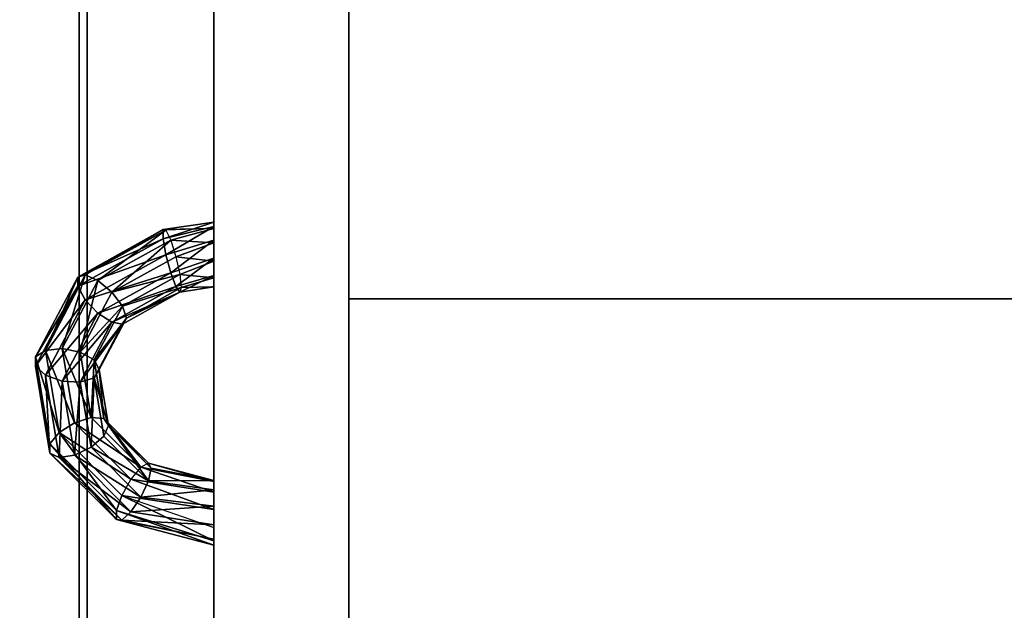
# Model space of a CAD drawing. Extents: x -6 to 47.5, y -5.4 to 31.
# Tile 6 of 38: x 0.3 to 3.9, y 6.3 to 8.5. Entities that reach past the tile are written whole.
import ezdxf

# ---------------------------------------------------------------- set-up
doc = ezdxf.new("R2010")
doc.units = 0

# ---------------------------------------------------------------- blocks, each defined once
blk = doc.blocks.new('004fafc1-b12c-433a-92be-102fac7b4e84')
at = {"color": 251, "true_color": 0x5b5b5b, "transparency": 33554687}
mesh = blk.add_polyface(dxfattribs=at)
corners = [(0, 0.5), (0.5, 0.5), (0.5, 31), (0, 31), (0, 0.5, 0.5), (0.5, 0.5, 0.5), (0.5, 31, 0.5), (0, 31, 0.5)]
mesh.append_faces([[corners[k] for k in face] for face in [(0, 1, 2, 3), (4, 5, 6, 7), (0, 1, 5, 4), (1, 2, 6, 5), (2, 3, 7, 6), (3, 0, 4, 7)]], dxfattribs={"color": 251})
mesh = blk.add_polyface(dxfattribs=at)
corners = [(0, 0.5, 67.5), (0.5, 0.5, 67.5), (0.5, 31, 67.5), (0, 31, 67.5), (0, 0.5, 68), (0.5, 0.5, 68), (0.5, 31, 68), (0, 31, 68)]
mesh.append_faces([[corners[k] for k in face] for face in [(0, 1, 2, 3), (4, 5, 6, 7), (0, 1, 5, 4), (1, 2, 6, 5), (2, 3, 7, 6), (3, 0, 4, 7)]], dxfattribs={"color": 251})
blk = doc.blocks.new('Box-8d0df31e-7998-4d05-b503-e99cf51dad9a')
at = {"color": 252, "true_color": 0x969696, "transparency": 33554687}
mesh = blk.add_polyface(dxfattribs=at)
corners = [(0, 0), (46.5, 0), (46.5, 9.3), (0, 9.3), (0, 0, 0.03), (46.5, 0, 0.03), (46.5, 9.3, 0.03), (0, 9.3, 0.03)]
mesh.append_faces([[corners[k] for k in face] for face in [(0, 1, 2, 3), (4, 5, 6, 7), (0, 1, 5, 4), (1, 2, 6, 5), (2, 3, 7, 6), (3, 0, 4, 7)]], dxfattribs={"color": 252})
blk = doc.blocks.new('Box-da19b80e-006d-43a8-a929-b7d02a6a4aee')
at = {"color": 252, "true_color": 0x969696, "transparency": 33554687}
mesh = blk.add_polyface(dxfattribs=at)
corners = [(0, 0), (0.03, 0), (0.03, 9.3), (0, 9.3), (0, 0, 1.6), (0.03, 0, 1.6), (0.03, 9.3, 1.6), (0, 9.3, 1.6)]
mesh.append_faces([[corners[k] for k in face] for face in [(0, 1, 2, 3), (4, 5, 6, 7), (0, 1, 5, 4), (1, 2, 6, 5), (2, 3, 7, 6), (3, 0, 4, 7)]], dxfattribs={"color": 252})
blk = doc.blocks.new('0afab24a-76ba-42ec-9214-15b41b13cef2')
at = {"transparency": 33554687}
for name in ['Box-8d0df31e-7998-4d05-b503-e99cf51dad9a', 'Box-da19b80e-006d-43a8-a929-b7d02a6a4aee']:
    blk.add_blockref(name, (0, 0), dxfattribs=at)
blk = doc.blocks.new('9f6fe716-a6e8-4fdf-ad4d-e31321017d2e')
at = {"color": 0, "transparency": 33554687}
mesh = blk.add_polyface(dxfattribs=at)
corners = [(0, 0), (1, 0), (1, 1), (0, 1), (0, 0, 1), (1, 0, 1), (1, 1, 1), (0, 1, 1)]
mesh.append_faces([[corners[k] for k in face] for face in [(0, 1, 2, 3), (4, 5, 6, 7), (0, 1, 5, 4), (1, 2, 6, 5), (2, 3, 7, 6), (3, 0, 4, 7)]], dxfattribs={"color": 0})
blk = doc.blocks.new('2d2af5b5-7311-4954-95ba-4c462337ef2e')
at = {"color": 0, "transparency": 33554687}
mesh = blk.add_polyface(dxfattribs=at)
corners = [(0, 0), (1, 0), (1, 1), (0, 1), (0, 0, 1), (1, 0, 1), (1, 1, 1), (0, 1, 1)]
mesh.append_faces([[corners[k] for k in face] for face in [(0, 1, 2, 3), (4, 5, 6, 7), (0, 1, 5, 4), (1, 2, 6, 5), (2, 3, 7, 6), (3, 0, 4, 7)]], dxfattribs={"color": 0})
blk = doc.blocks.new('a0119174-45f4-4fea-91bb-a946bef49a3b')
at = {"color": 253, "true_color": 0xa0a0a0, "transparency": 33554687}
mesh = blk.add_polyface(dxfattribs=at)
corners = [(0, 0), (46.5, 0), (46.5, 30), (0, 30), (0, 0, 0.2), (46.5, 0, 0.2), (46.5, 30, 0.2), (0, 30, 0.2)]
mesh.append_faces([[corners[k] for k in face] for face in [(0, 1, 2, 3), (4, 5, 6, 7), (0, 1, 5, 4), (1, 2, 6, 5), (2, 3, 7, 6), (3, 0, 4, 7)]], dxfattribs={"color": 253})
blk = doc.blocks.new('Box-6358e179-3d41-48a5-af20-735c35b525de')
at = {"color": 253, "true_color": 0xa0a0a0, "transparency": 33554687}
mesh = blk.add_polyface(dxfattribs=at)
corners = [(0.5, 0.5, 67.8), (4.2, 0.5, 67.8), (4.2, 30.5, 67.8), (0.5, 30.5, 67.8), (0.5, 0.5, 68), (4.2, 0.5, 68), (4.2, 30.5, 68), (0.5, 30.5, 68)]
mesh.append_faces([[corners[k] for k in face] for face in [(0, 1, 2, 3), (4, 5, 6, 7), (0, 1, 5, 4), (1, 2, 6, 5), (2, 3, 7, 6), (3, 0, 4, 7)]], dxfattribs={"color": 253})
blk = doc.blocks.new('fda57386-c088-40ac-912a-2bc61a57557d')
at = {"linetype": 'Continuous', "transparency": 33554687}
blk.add_blockref('Box-6358e179-3d41-48a5-af20-735c35b525de', (0, 0), dxfattribs=at)
blk = doc.blocks.new('79f63867-d1a8-49a1-8225-a0023a232fc0')
at = {"transparency": 33554687}
for name, p in [('004fafc1-b12c-433a-92be-102fac7b4e84', (0, 0)), ('a0119174-45f4-4fea-91bb-a946bef49a3b', (0.5, 0.5)), ('fda57386-c088-40ac-912a-2bc61a57557d', (0, 0)), ('0afab24a-76ba-42ec-9214-15b41b13cef2', (0.5, 1.9, 4.8))]:
    blk.add_blockref(name, p, dxfattribs=at)
at = {"color": 251, "true_color": 0x5b5b5b, "transparency": 33554687}
for name, p, xscale, yscale, zscale in [('9f6fe716-a6e8-4fdf-ad4d-e31321017d2e', (0, 0, -3.5), 1.5, 31, 3.5), ('2d2af5b5-7311-4954-95ba-4c462337ef2e', (1.5, 3, -0.5), 44.5, 4.5, 0.5)]:
    blk.add_blockref(name, p, dxfattribs=dict(at, xscale=xscale, yscale=yscale, zscale=zscale))
blk = doc.blocks.new('26f88ec3-fe4b-47b5-9617-08a2b0f8b698')
at = {"color": 251, "true_color": 0x5b5b5b, "transparency": 33554687}
mesh = blk.add_polyface(dxfattribs=at)
corners = [(0, 0), (5.33, 0), (5.33, 44.5), (0, 44.5), (0, 0, 36.19), (5.33, 0, 36.19), (5.33, 44.5, 36.19), (0, 44.5, 36.19)]
mesh.append_faces([[corners[k] for k in face] for face in [(0, 1, 2, 3), (4, 5, 6, 7), (0, 1, 5, 4), (1, 2, 6, 5), (2, 3, 7, 6), (3, 0, 4, 7)]], dxfattribs={"color": 251})
blk = doc.blocks.new('eebdb7e6-eab2-4cc0-a8f3-e482ee8c7dcc')
at = {"color": 36, "transparency": 33554687}
mesh = blk.add_polyface(dxfattribs=at)
corners = [(-1.718, 4.054, -0.728), (-1.821, 3.829, -0.343), (0.212, 4.167, 0.831), (0.435, 4.412, 0.515)]
mesh.append_faces([[corners[k] for k in face] for face in [(3, 0, 2, 3)]], dxfattribs={"vtx1": -1, "color": 36})
mesh.append_faces([[corners[k] for k in face] for face in [(0, 1, 2, 0)]], dxfattribs={"vtx2": -1, "color": 36})
mesh = blk.add_polyface(dxfattribs=at)
corners = [(-1.489, 4.054, -1.124), (-1.718, 4.054, -0.728), (0.435, 4.412, 0.515), (0.664, 4.412, 0.119)]
mesh.append_faces([[corners[k] for k in face] for face in [(3, 0, 2, 3)]], dxfattribs={"vtx1": -1, "color": 36})
mesh.append_faces([[corners[k] for k in face] for face in [(0, 1, 2, 0)]], dxfattribs={"vtx2": -1, "color": 36})
mesh = blk.add_polyface(dxfattribs=at)
corners = [(-1.208, 3.829, -1.406), (-1.489, 4.054, -1.124), (0.664, 4.412, 0.119), (0.826, 4.167, -0.232)]
mesh.append_faces([[corners[k] for k in face] for face in [(3, 0, 2, 3)]], dxfattribs={"vtx1": -1, "color": 36})
mesh.append_faces([[corners[k] for k in face] for face in [(0, 1, 2, 0)]], dxfattribs={"vtx2": -1, "color": 36})
mesh = blk.add_polyface(dxfattribs=at)
corners = [(0.435, 4.412, 0.515), (0.212, 4.167, 0.831), (2.081, 3.182, 1.91), (2.413, 3.369, 1.658)]
mesh.append_faces([[corners[k] for k in face] for face in [(3, 0, 2, 3)]], dxfattribs={"vtx1": -1, "color": 36})
mesh.append_faces([[corners[k] for k in face] for face in [(0, 1, 2, 0)]], dxfattribs={"vtx2": -1, "color": 36})
mesh = blk.add_polyface(dxfattribs=at)
corners = [(0.664, 4.412, 0.119), (0.435, 4.412, 0.515), (2.413, 3.369, 1.658), (2.642, 3.369, 1.261)]
mesh.append_faces([[corners[k] for k in face] for face in [(3, 0, 2, 3)]], dxfattribs={"vtx1": -1, "color": 36})
mesh.append_faces([[corners[k] for k in face] for face in [(0, 1, 2, 0)]], dxfattribs={"vtx2": -1, "color": 36})
mesh = blk.add_polyface(dxfattribs=at)
corners = [(0.826, 4.167, -0.232), (0.664, 4.412, 0.119), (2.642, 3.369, 1.261), (2.694, 3.182, 0.847)]
mesh.append_faces([[corners[k] for k in face] for face in [(3, 0, 2, 3)]], dxfattribs={"vtx1": -1, "color": 36})
mesh.append_faces([[corners[k] for k in face] for face in [(0, 1, 2, 0)]], dxfattribs={"vtx2": -1, "color": 36})
mesh = blk.add_polyface(dxfattribs=at)
corners = [(-1.821, 3.829, -0.343), (-1.767, 3.451, -0.092), (0.066, 3.755, 0.966), (0.212, 4.167, 0.831)]
mesh.append_faces([[corners[k] for k in face] for face in [(3, 0, 2, 3)]], dxfattribs={"vtx1": -1, "color": 36})
mesh.append_faces([[corners[k] for k in face] for face in [(0, 1, 2, 0)]], dxfattribs={"vtx2": -1, "color": 36})
mesh = blk.add_polyface(dxfattribs=at)
corners = [(-0.963, 3.451, -1.484), (-1.208, 3.829, -1.406), (0.826, 4.167, -0.232), (0.87, 3.755, -0.426)]
mesh.append_faces([[corners[k] for k in face] for face in [(3, 0, 2, 3)]], dxfattribs={"vtx1": -1, "color": 36})
mesh.append_faces([[corners[k] for k in face] for face in [(0, 1, 2, 0)]], dxfattribs={"vtx2": -1, "color": 36})
mesh = blk.add_polyface(dxfattribs=at)
corners = [(0.212, 4.167, 0.831), (0.066, 3.755, 0.966), (1.749, 2.867, 1.938), (2.081, 3.182, 1.91)]
mesh.append_faces([[corners[k] for k in face] for face in [(3, 0, 2, 3)]], dxfattribs={"vtx1": -1, "color": 36})
mesh.append_faces([[corners[k] for k in face] for face in [(0, 1, 2, 0)]], dxfattribs={"vtx2": -1, "color": 36})
mesh = blk.add_polyface(dxfattribs=at)
corners = [(0.87, 3.755, -0.426), (0.826, 4.167, -0.232), (2.694, 3.182, 0.847), (2.553, 2.867, 0.546)]
mesh.append_faces([[corners[k] for k in face] for face in [(3, 0, 2, 3)]], dxfattribs={"vtx1": -1, "color": 36})
mesh.append_faces([[corners[k] for k in face] for face in [(0, 1, 2, 0)]], dxfattribs={"vtx2": -1, "color": 36})
mesh = blk.add_polyface(dxfattribs=at)
corners = [(-1.718, 4.054, -0.728), (-3.362, 2.41, -1.677), (-3.374, 2.276, -1.239), (-1.821, 3.829, -0.343)]
mesh.append_faces([[corners[k] for k in face] for face in [(3, 0, 2, 3)]], dxfattribs={"vtx1": -1, "color": 36})
mesh.append_faces([[corners[k] for k in face] for face in [(0, 1, 2, 0)]], dxfattribs={"vtx2": -1, "color": 36})
mesh = blk.add_polyface(dxfattribs=at)
corners = [(-1.489, 4.054, -1.124), (-3.133, 2.41, -2.073), (-3.362, 2.41, -1.677), (-1.718, 4.054, -0.728)]
mesh.append_faces([[corners[k] for k in face] for face in [(3, 0, 2, 3)]], dxfattribs={"vtx1": -1, "color": 36})
mesh.append_faces([[corners[k] for k in face] for face in [(0, 1, 2, 0)]], dxfattribs={"vtx2": -1, "color": 36})
mesh = blk.add_polyface(dxfattribs=at)
corners = [(-1.208, 3.829, -1.406), (-2.76, 2.276, -2.302), (-3.133, 2.41, -2.073), (-1.489, 4.054, -1.124)]
mesh.append_faces([[corners[k] for k in face] for face in [(3, 0, 2, 3)]], dxfattribs={"vtx1": -1, "color": 36})
mesh.append_faces([[corners[k] for k in face] for face in [(0, 1, 2, 0)]], dxfattribs={"vtx2": -1, "color": 36})
mesh = blk.add_polyface(dxfattribs=at)
corners = [(-1.821, 3.829, -0.343), (-3.374, 2.276, -1.239), (-3.166, 2.051, -0.899), (-1.767, 3.451, -0.092)]
mesh.append_faces([[corners[k] for k in face] for face in [(3, 0, 2, 3)]], dxfattribs={"vtx1": -1, "color": 36})
mesh.append_faces([[corners[k] for k in face] for face in [(0, 1, 2, 0)]], dxfattribs={"vtx2": -1, "color": 36})
mesh = blk.add_polyface(dxfattribs=at)
corners = [(-1.208, 3.829, -1.406), (-0.963, 3.451, -1.484), (-2.362, 2.051, -2.292), (-2.76, 2.276, -2.302)]
mesh.append_faces([[corners[k] for k in face] for face in [(3, 0, 2, 3)]], dxfattribs={"vtx1": -1, "color": 36})
mesh.append_faces([[corners[k] for k in face] for face in [(0, 1, 2, 0)]], dxfattribs={"vtx2": -1, "color": 36})
mesh = blk.add_polyface(dxfattribs=at)
corners = [(-1.767, 3.451, -0.092), (-1.571, 3.039, -0.054), (0.042, 3.307, 0.878), (0.066, 3.755, 0.966)]
mesh.append_faces([[corners[k] for k in face] for face in [(3, 0, 2, 3)]], dxfattribs={"vtx1": -1, "color": 36})
mesh.append_faces([[corners[k] for k in face] for face in [(0, 1, 2, 0)]], dxfattribs={"vtx2": -1, "color": 36})
mesh = blk.add_polyface(dxfattribs=at)
corners = [(-0.832, 3.039, -1.334), (-0.963, 3.451, -1.484), (0.87, 3.755, -0.426), (0.781, 3.307, -0.402)]
mesh.append_faces([[corners[k] for k in face] for face in [(3, 0, 2, 3)]], dxfattribs={"vtx1": -1, "color": 36})
mesh.append_faces([[corners[k] for k in face] for face in [(0, 1, 2, 0)]], dxfattribs={"vtx2": -1, "color": 36})
mesh = blk.add_polyface(dxfattribs=at)
corners = [(0.066, 3.755, 0.966), (0.042, 3.307, 0.878), (1.525, 2.525, 1.734), (1.749, 2.867, 1.938)]
mesh.append_faces([[corners[k] for k in face] for face in [(3, 0, 2, 3)]], dxfattribs={"vtx1": -1, "color": 36})
mesh.append_faces([[corners[k] for k in face] for face in [(0, 1, 2, 0)]], dxfattribs={"vtx2": -1, "color": 36})
mesh = blk.add_polyface(dxfattribs=at)
corners = [(0.781, 3.307, -0.402), (0.87, 3.755, -0.426), (2.553, 2.867, 0.546), (2.264, 2.525, 0.454)]
mesh.append_faces([[corners[k] for k in face] for face in [(3, 0, 2, 3)]], dxfattribs={"vtx1": -1, "color": 36})
mesh.append_faces([[corners[k] for k in face] for face in [(0, 1, 2, 0)]], dxfattribs={"vtx2": -1, "color": 36})
mesh = blk.add_polyface(dxfattribs=at)
corners = [(-1.767, 3.451, -0.092), (-3.166, 2.051, -0.899), (-2.803, 1.806, -0.765), (-1.571, 3.039, -0.054)]
mesh.append_faces([[corners[k] for k in face] for face in [(3, 0, 2, 3)]], dxfattribs={"vtx1": -1, "color": 36})
mesh.append_faces([[corners[k] for k in face] for face in [(0, 1, 2, 0)]], dxfattribs={"vtx2": -1, "color": 36})
mesh = blk.add_polyface(dxfattribs=at)
corners = [(-0.963, 3.451, -1.484), (-0.832, 3.039, -1.334), (-2.064, 1.806, -2.045), (-2.362, 2.051, -2.292)]
mesh.append_faces([[corners[k] for k in face] for face in [(3, 0, 2, 3)]], dxfattribs={"vtx1": -1, "color": 36})
mesh.append_faces([[corners[k] for k in face] for face in [(0, 1, 2, 0)]], dxfattribs={"vtx2": -1, "color": 36})
mesh = blk.add_polyface(dxfattribs=at)
corners = [(-1.571, 3.039, -0.054), (-1.297, 2.724, -0.242), (0.15, 2.964, 0.593), (0.042, 3.307, 0.878)]
mesh.append_faces([[corners[k] for k in face] for face in [(3, 0, 2, 3)]], dxfattribs={"vtx1": -1, "color": 36})
mesh.append_faces([[corners[k] for k in face] for face in [(0, 1, 2, 0)]], dxfattribs={"vtx2": -1, "color": 36})
mesh = blk.add_polyface(dxfattribs=at)
corners = [(0.589, 2.964, -0.167), (-0.858, 2.724, -1.002), (-0.832, 3.039, -1.334), (0.781, 3.307, -0.402)]
mesh.append_faces([[corners[k] for k in face] for face in [(3, 0, 2, 3)]], dxfattribs={"vtx1": -1, "color": 36})
mesh.append_faces([[corners[k] for k in face] for face in [(0, 1, 2, 0)]], dxfattribs={"vtx2": -1, "color": 36})
mesh = blk.add_polyface(dxfattribs=at)
corners = [(0.042, 3.307, 0.878), (0.15, 2.964, 0.593), (1.479, 2.263, 1.361), (1.525, 2.525, 1.734)]
mesh.append_faces([[corners[k] for k in face] for face in [(3, 0, 2, 3)]], dxfattribs={"vtx1": -1, "color": 36})
mesh.append_faces([[corners[k] for k in face] for face in [(0, 1, 2, 0)]], dxfattribs={"vtx2": -1, "color": 36})
mesh = blk.add_polyface(dxfattribs=at)
corners = [(1.918, 2.263, 0.6), (0.589, 2.964, -0.167), (0.781, 3.307, -0.402), (2.264, 2.525, 0.454)]
mesh.append_faces([[corners[k] for k in face] for face in [(3, 0, 2, 3)]], dxfattribs={"vtx1": -1, "color": 36})
mesh.append_faces([[corners[k] for k in face] for face in [(0, 1, 2, 0)]], dxfattribs={"vtx2": -1, "color": 36})
mesh = blk.add_polyface(dxfattribs=at)
corners = [(2.081, 3.182, 1.91), (1.749, 2.867, 1.938), (2.75, 1.069, 2.516), (3.191, 1.186, 2.551)]
mesh.append_faces([[corners[k] for k in face] for face in [(3, 0, 2, 3)]], dxfattribs={"vtx1": -1, "color": 36})
mesh.append_faces([[corners[k] for k in face] for face in [(0, 1, 2, 0)]], dxfattribs={"vtx2": -1, "color": 36})
mesh = blk.add_polyface(dxfattribs=at)
corners = [(2.413, 3.369, 1.658), (2.081, 3.182, 1.91), (3.191, 1.186, 2.551), (3.589, 1.256, 2.337)]
mesh.append_faces([[corners[k] for k in face] for face in [(3, 0, 2, 3)]], dxfattribs={"vtx1": -1, "color": 36})
mesh.append_faces([[corners[k] for k in face] for face in [(0, 1, 2, 0)]], dxfattribs={"vtx2": -1, "color": 36})
mesh = blk.add_polyface(dxfattribs=at)
corners = [(2.642, 3.369, 1.261), (2.413, 3.369, 1.658), (3.589, 1.256, 2.337), (3.818, 1.256, 1.94)]
mesh.append_faces([[corners[k] for k in face] for face in [(3, 0, 2, 3)]], dxfattribs={"vtx1": -1, "color": 36})
mesh.append_faces([[corners[k] for k in face] for face in [(0, 1, 2, 0)]], dxfattribs={"vtx2": -1, "color": 36})
mesh = blk.add_polyface(dxfattribs=at)
corners = [(2.553, 2.867, 0.546), (2.694, 3.182, 0.847), (3.805, 1.186, 1.488), (3.554, 1.069, 1.124)]
mesh.append_faces([[corners[k] for k in face] for face in [(3, 0, 2, 3)]], dxfattribs={"vtx1": -1, "color": 36})
mesh.append_faces([[corners[k] for k in face] for face in [(0, 1, 2, 0)]], dxfattribs={"vtx2": -1, "color": 36})
mesh = blk.add_polyface(dxfattribs=at)
corners = [(2.694, 3.182, 0.847), (2.642, 3.369, 1.261), (3.818, 1.256, 1.94), (3.805, 1.186, 1.488)]
mesh.append_faces([[corners[k] for k in face] for face in [(3, 0, 2, 3)]], dxfattribs={"vtx1": -1, "color": 36})
mesh.append_faces([[corners[k] for k in face] for face in [(0, 1, 2, 0)]], dxfattribs={"vtx2": -1, "color": 36})
mesh = blk.add_polyface(dxfattribs=at)
corners = [(-1.571, 3.039, -0.054), (-2.803, 1.806, -0.765), (-2.401, 1.619, -0.879), (-1.297, 2.724, -0.242)]
mesh.append_faces([[corners[k] for k in face] for face in [(3, 0, 2, 3)]], dxfattribs={"vtx1": -1, "color": 36})
mesh.append_faces([[corners[k] for k in face] for face in [(0, 1, 2, 0)]], dxfattribs={"vtx2": -1, "color": 36})
mesh = blk.add_polyface(dxfattribs=at)
corners = [(-0.858, 2.724, -1.002), (-1.962, 1.619, -1.64), (-2.064, 1.806, -2.045), (-0.832, 3.039, -1.334)]
mesh.append_faces([[corners[k] for k in face] for face in [(3, 0, 2, 3)]], dxfattribs={"vtx1": -1, "color": 36})
mesh.append_faces([[corners[k] for k in face] for face in [(0, 1, 2, 0)]], dxfattribs={"vtx2": -1, "color": 36})
mesh = blk.add_polyface(dxfattribs=at)
corners = [(0.15, 2.964, 0.593), (-1.297, 2.724, -0.242), (-1.031, 2.607, -0.595), (0.353, 2.837, 0.204)]
mesh.append_faces([[corners[k] for k in face] for face in [(3, 0, 2, 3)]], dxfattribs={"vtx1": -1, "color": 36})
mesh.append_faces([[corners[k] for k in face] for face in [(0, 1, 2, 0)]], dxfattribs={"vtx2": -1, "color": 36})
mesh = blk.add_polyface(dxfattribs=at)
corners = [(0.353, 2.837, 0.204), (-1.031, 2.607, -0.595), (-0.858, 2.724, -1.002), (0.589, 2.964, -0.167)]
mesh.append_faces([[corners[k] for k in face] for face in [(3, 0, 2, 3)]], dxfattribs={"vtx1": -1, "color": 36})
mesh.append_faces([[corners[k] for k in face] for face in [(0, 1, 2, 0)]], dxfattribs={"vtx2": -1, "color": 36})
mesh = blk.add_polyface(dxfattribs=at)
corners = [(1.479, 2.263, 1.361), (0.15, 2.964, 0.593), (0.353, 2.837, 0.204), (1.625, 2.166, 0.938)]
mesh.append_faces([[corners[k] for k in face] for face in [(3, 0, 2, 3)]], dxfattribs={"vtx1": -1, "color": 36})
mesh.append_faces([[corners[k] for k in face] for face in [(0, 1, 2, 0)]], dxfattribs={"vtx2": -1, "color": 36})
mesh = blk.add_polyface(dxfattribs=at)
corners = [(1.625, 2.166, 0.938), (0.353, 2.837, 0.204), (0.589, 2.964, -0.167), (1.918, 2.263, 0.6)]
mesh.append_faces([[corners[k] for k in face] for face in [(3, 0, 2, 3)]], dxfattribs={"vtx1": -1, "color": 36})
mesh.append_faces([[corners[k] for k in face] for face in [(0, 1, 2, 0)]], dxfattribs={"vtx2": -1, "color": 36})
mesh = blk.add_polyface(dxfattribs=at)
corners = [(-2.401, 1.619, -0.879), (-2.088, 1.549, -1.205), (-1.031, 2.607, -0.595), (-1.297, 2.724, -0.242)]
mesh.append_faces([[corners[k] for k in face] for face in [(3, 0, 2, 3)]], dxfattribs={"vtx1": -1, "color": 36})
mesh.append_faces([[corners[k] for k in face] for face in [(0, 1, 2, 0)]], dxfattribs={"vtx2": -1, "color": 36})
mesh = blk.add_polyface(dxfattribs=at)
corners = [(-1.031, 2.607, -0.595), (-2.088, 1.549, -1.205), (-1.962, 1.619, -1.64), (-0.858, 2.724, -1.002)]
mesh.append_faces([[corners[k] for k in face] for face in [(3, 0, 2, 3)]], dxfattribs={"vtx1": -1, "color": 36})
mesh.append_faces([[corners[k] for k in face] for face in [(0, 1, 2, 0)]], dxfattribs={"vtx2": -1, "color": 36})
mesh = blk.add_polyface(dxfattribs=at)
corners = [(1.749, 2.867, 1.938), (1.525, 2.525, 1.734), (2.406, 0.941, 2.242), (2.75, 1.069, 2.516)]
mesh.append_faces([[corners[k] for k in face] for face in [(3, 0, 2, 3)]], dxfattribs={"vtx1": -1, "color": 36})
mesh.append_faces([[corners[k] for k in face] for face in [(0, 1, 2, 0)]], dxfattribs={"vtx2": -1, "color": 36})
mesh = blk.add_polyface(dxfattribs=at)
corners = [(2.264, 2.525, 0.454), (2.553, 2.867, 0.546), (3.554, 1.069, 1.124), (3.145, 0.941, 0.963)]
mesh.append_faces([[corners[k] for k in face] for face in [(3, 0, 2, 3)]], dxfattribs={"vtx1": -1, "color": 36})
mesh.append_faces([[corners[k] for k in face] for face in [(0, 1, 2, 0)]], dxfattribs={"vtx2": -1, "color": 36})
mesh = blk.add_polyface(dxfattribs=at)
corners = [(1.525, 2.525, 1.734), (1.479, 2.263, 1.361), (2.269, 0.844, 1.817), (2.406, 0.941, 2.242)]
mesh.append_faces([[corners[k] for k in face] for face in [(3, 0, 2, 3)]], dxfattribs={"vtx1": -1, "color": 36})
mesh.append_faces([[corners[k] for k in face] for face in [(0, 1, 2, 0)]], dxfattribs={"vtx2": -1, "color": 36})
mesh = blk.add_polyface(dxfattribs=at)
corners = [(2.708, 0.844, 1.056), (1.918, 2.263, 0.6), (2.264, 2.525, 0.454), (3.145, 0.941, 0.963)]
mesh.append_faces([[corners[k] for k in face] for face in [(3, 0, 2, 3)]], dxfattribs={"vtx1": -1, "color": 36})
mesh.append_faces([[corners[k] for k in face] for face in [(0, 1, 2, 0)]], dxfattribs={"vtx2": -1, "color": 36})
mesh = blk.add_polyface(dxfattribs=at)
corners = [(-3.133, 2.41, -2.073), (-3.889, 0, -2.245), (-3.997, 0, -1.8), (-3.362, 2.41, -1.677)]
mesh.append_faces([[corners[k] for k in face] for face in [(3, 0, 2, 3)]], dxfattribs={"vtx1": -1, "color": 36})
mesh.append_faces([[corners[k] for k in face] for face in [(0, 1, 2, 0)]], dxfattribs={"vtx2": -1, "color": 36})
mesh = blk.add_polyface(dxfattribs=at)
corners = [(-3.362, 2.41, -1.677), (-3.997, 0, -1.8), (-3.847, 0, -1.368), (-3.374, 2.276, -1.239)]
mesh.append_faces([[corners[k] for k in face] for face in [(3, 0, 2, 3)]], dxfattribs={"vtx1": -1, "color": 36})
mesh.append_faces([[corners[k] for k in face] for face in [(0, 1, 2, 0)]], dxfattribs={"vtx2": -1, "color": 36})
mesh = blk.add_polyface(dxfattribs=at)
corners = [(-2.76, 2.276, -2.302), (-3.557, 0, -2.561), (-3.889, 0, -2.245), (-3.133, 2.41, -2.073)]
mesh.append_faces([[corners[k] for k in face] for face in [(3, 0, 2, 3)]], dxfattribs={"vtx1": -1, "color": 36})
mesh.append_faces([[corners[k] for k in face] for face in [(0, 1, 2, 0)]], dxfattribs={"vtx2": -1, "color": 36})
mesh = blk.add_polyface(dxfattribs=at)
corners = [(-3.374, 2.276, -1.239), (-3.847, 0, -1.368), (-3.487, 0, -1.085), (-3.166, 2.051, -0.899)]
mesh.append_faces([[corners[k] for k in face] for face in [(3, 0, 2, 3)]], dxfattribs={"vtx1": -1, "color": 36})
mesh.append_faces([[corners[k] for k in face] for face in [(0, 1, 2, 0)]], dxfattribs={"vtx2": -1, "color": 36})
mesh = blk.add_polyface(dxfattribs=at)
corners = [(-2.76, 2.276, -2.302), (-3.557, 0, -2.561), (-3.108, 0, -2.648), (-2.362, 2.051, -2.292)]
mesh.append_faces([[corners[k] for k in face] for face in [(3, 0, 2, 3)]], dxfattribs={"vtx1": -1, "color": 36})
mesh.append_faces([[corners[k] for k in face] for face in [(0, 1, 2, 0)]], dxfattribs={"vtx2": -1, "color": 36})
mesh = blk.add_polyface(dxfattribs=at)
corners = [(2.269, 0.844, 1.817), (1.479, 2.263, 1.361), (1.625, 2.166, 0.938), (2.381, 0.807, 1.375)]
mesh.append_faces([[corners[k] for k in face] for face in [(3, 0, 2, 3)]], dxfattribs={"vtx1": -1, "color": 36})
mesh.append_faces([[corners[k] for k in face] for face in [(0, 1, 2, 0)]], dxfattribs={"vtx2": -1, "color": 36})
mesh = blk.add_polyface(dxfattribs=at)
corners = [(2.381, 0.807, 1.375), (1.625, 2.166, 0.938), (1.918, 2.263, 0.6), (2.708, 0.844, 1.056)]
mesh.append_faces([[corners[k] for k in face] for face in [(3, 0, 2, 3)]], dxfattribs={"vtx1": -1, "color": 36})
mesh.append_faces([[corners[k] for k in face] for face in [(0, 1, 2, 0)]], dxfattribs={"vtx2": -1, "color": 36})
mesh = blk.add_polyface(dxfattribs=at)
corners = [(-3.166, 2.051, -0.899), (-3.487, 0, -1.085), (-3.031, 0, -1.041), (-2.803, 1.806, -0.765)]
mesh.append_faces([[corners[k] for k in face] for face in [(3, 0, 2, 3)]], dxfattribs={"vtx1": -1, "color": 36})
mesh.append_faces([[corners[k] for k in face] for face in [(0, 1, 2, 0)]], dxfattribs={"vtx2": -1, "color": 36})
mesh = blk.add_polyface(dxfattribs=at)
corners = [(-2.362, 2.051, -2.292), (-3.108, 0, -2.648), (-2.683, 0, -2.477), (-2.064, 1.806, -2.045)]
mesh.append_faces([[corners[k] for k in face] for face in [(3, 0, 2, 3)]], dxfattribs={"vtx1": -1, "color": 36})
mesh.append_faces([[corners[k] for k in face] for face in [(0, 1, 2, 0)]], dxfattribs={"vtx2": -1, "color": 36})
mesh = blk.add_polyface(dxfattribs=at)
corners = [(-2.803, 1.806, -0.765), (-3.031, 0, -1.041), (-2.625, 0, -1.251), (-2.401, 1.619, -0.879)]
mesh.append_faces([[corners[k] for k in face] for face in [(3, 0, 2, 3)]], dxfattribs={"vtx1": -1, "color": 36})
mesh.append_faces([[corners[k] for k in face] for face in [(0, 1, 2, 0)]], dxfattribs={"vtx2": -1, "color": 36})
mesh = blk.add_polyface(dxfattribs=at)
corners = [(-2.064, 1.806, -2.045), (-2.683, 0, -2.477), (-2.418, 0, -2.105), (-1.962, 1.619, -1.64)]
mesh.append_faces([[corners[k] for k in face] for face in [(3, 0, 2, 3)]], dxfattribs={"vtx1": -1, "color": 36})
mesh.append_faces([[corners[k] for k in face] for face in [(0, 1, 2, 0)]], dxfattribs={"vtx2": -1, "color": 36})
mesh = blk.add_polyface(dxfattribs=at)
corners = [(-2.401, 1.619, -0.879), (-2.625, 0, -1.251), (-2.396, 0, -1.647), (-2.088, 1.549, -1.205)]
mesh.append_faces([[corners[k] for k in face] for face in [(3, 0, 2, 3)]], dxfattribs={"vtx1": -1, "color": 36})
mesh.append_faces([[corners[k] for k in face] for face in [(0, 1, 2, 0)]], dxfattribs={"vtx2": -1, "color": 36})
mesh = blk.add_polyface(dxfattribs=at)
corners = [(-1.962, 1.619, -1.64), (-2.418, 0, -2.105), (-2.396, 0, -1.647), (-2.088, 1.549, -1.205)]
mesh.append_faces([[corners[k] for k in face] for face in [(3, 0, 2, 3)]], dxfattribs={"vtx1": -1, "color": 36})
mesh.append_faces([[corners[k] for k in face] for face in [(0, 1, 2, 0)]], dxfattribs={"vtx2": -1, "color": 36})
mesh = blk.add_polyface(dxfattribs=at)
corners = [(3.191, 1.186, 2.551), (3.557, 0, 2.561), (3.889, 0, 2.245), (3.589, 1.256, 2.337)]
mesh.append_faces([[corners[k] for k in face] for face in [(3, 0, 2, 3)]], dxfattribs={"vtx1": -1, "color": 36})
mesh.append_faces([[corners[k] for k in face] for face in [(0, 1, 2, 0)]], dxfattribs={"vtx2": -1, "color": 36})
mesh = blk.add_polyface(dxfattribs=at)
corners = [(3.589, 1.256, 2.337), (3.889, 0, 2.245), (3.997, 0, 1.8), (3.818, 1.256, 1.94)]
mesh.append_faces([[corners[k] for k in face] for face in [(3, 0, 2, 3)]], dxfattribs={"vtx1": -1, "color": 36})
mesh.append_faces([[corners[k] for k in face] for face in [(0, 1, 2, 0)]], dxfattribs={"vtx2": -1, "color": 36})
mesh = blk.add_polyface(dxfattribs=at)
corners = [(3.818, 1.256, 1.94), (3.997, 0, 1.8), (3.847, 0, 1.368), (3.805, 1.186, 1.488)]
mesh.append_faces([[corners[k] for k in face] for face in [(3, 0, 2, 3)]], dxfattribs={"vtx1": -1, "color": 36})
mesh.append_faces([[corners[k] for k in face] for face in [(0, 1, 2, 0)]], dxfattribs={"vtx2": -1, "color": 36})
mesh = blk.add_polyface(dxfattribs=at)
corners = [(2.406, 0.941, 2.242), (2.683, 0, 2.477), (3.108, 0, 2.648), (2.75, 1.069, 2.516)]
mesh.append_faces([[corners[k] for k in face] for face in [(3, 0, 2, 3)]], dxfattribs={"vtx1": -1, "color": 36})
mesh.append_faces([[corners[k] for k in face] for face in [(0, 1, 2, 0)]], dxfattribs={"vtx2": -1, "color": 36})
mesh = blk.add_polyface(dxfattribs=at)
corners = [(2.75, 1.069, 2.516), (3.108, 0, 2.648), (3.557, 0, 2.561), (3.191, 1.186, 2.551)]
mesh.append_faces([[corners[k] for k in face] for face in [(3, 0, 2, 3)]], dxfattribs={"vtx1": -1, "color": 36})
mesh.append_faces([[corners[k] for k in face] for face in [(0, 1, 2, 0)]], dxfattribs={"vtx2": -1, "color": 36})
mesh = blk.add_polyface(dxfattribs=at)
corners = [(3.145, 0.941, 0.963), (3.031, 0, 1.041), (3.487, 0, 1.085), (3.554, 1.069, 1.124)]
mesh.append_faces([[corners[k] for k in face] for face in [(3, 0, 2, 3)]], dxfattribs={"vtx1": -1, "color": 36})
mesh.append_faces([[corners[k] for k in face] for face in [(0, 1, 2, 0)]], dxfattribs={"vtx2": -1, "color": 36})
mesh = blk.add_polyface(dxfattribs=at)
corners = [(3.554, 1.069, 1.124), (3.487, 0, 1.085), (3.847, 0, 1.368), (3.805, 1.186, 1.488)]
mesh.append_faces([[corners[k] for k in face] for face in [(3, 0, 2, 3)]], dxfattribs={"vtx1": -1, "color": 36})
mesh.append_faces([[corners[k] for k in face] for face in [(0, 1, 2, 0)]], dxfattribs={"vtx2": -1, "color": 36})
mesh = blk.add_polyface(dxfattribs=at)
corners = [(2.269, 0.844, 1.817), (2.418, 0, 2.105), (2.683, 0, 2.477), (2.406, 0.941, 2.242)]
mesh.append_faces([[corners[k] for k in face] for face in [(3, 0, 2, 3)]], dxfattribs={"vtx1": -1, "color": 36})
mesh.append_faces([[corners[k] for k in face] for face in [(0, 1, 2, 0)]], dxfattribs={"vtx2": -1, "color": 36})
mesh = blk.add_polyface(dxfattribs=at)
corners = [(2.269, 0.844, 1.817), (2.418, 0, 2.105), (2.396, 0, 1.647), (2.381, 0.807, 1.375)]
mesh.append_faces([[corners[k] for k in face] for face in [(3, 0, 2, 3)]], dxfattribs={"vtx1": -1, "color": 36})
mesh.append_faces([[corners[k] for k in face] for face in [(0, 1, 2, 0)]], dxfattribs={"vtx2": -1, "color": 36})
mesh = blk.add_polyface(dxfattribs=at)
corners = [(2.381, 0.807, 1.375), (2.396, 0, 1.647), (2.625, 0, 1.251), (2.708, 0.844, 1.056)]
mesh.append_faces([[corners[k] for k in face] for face in [(3, 0, 2, 3)]], dxfattribs={"vtx1": -1, "color": 36})
mesh.append_faces([[corners[k] for k in face] for face in [(0, 1, 2, 0)]], dxfattribs={"vtx2": -1, "color": 36})
mesh = blk.add_polyface(dxfattribs=at)
corners = [(2.708, 0.844, 1.056), (2.625, 0, 1.251), (3.031, 0, 1.041), (3.145, 0.941, 0.963)]
mesh.append_faces([[corners[k] for k in face] for face in [(3, 0, 2, 3)]], dxfattribs={"vtx1": -1, "color": 36})
mesh.append_faces([[corners[k] for k in face] for face in [(0, 1, 2, 0)]], dxfattribs={"vtx2": -1, "color": 36})
blk = doc.blocks.new('5de548a9-a2a4-491f-9e8a-3aca305cc849')
at = {"transparency": 33554687, "rotation": 270}
blk.add_blockref('26f88ec3-fe4b-47b5-9617-08a2b0f8b698', (1, 5.33), dxfattribs=at)
at = {"transparency": 33554687, "xscale": 0.15, "yscale": 0.15, "zscale": 0.15, "rotation": 450}
for p in [(1, 2.665, 1), (1, 2.665, 4.1991), (1, 2.665, 7.3982), (1, 2.665, 10.5973), (1, 2.665, 13.7964), (1, 2.665, 16.9955), (1, 2.665, 20.1945), (1, 2.665, 23.3936), (1, 2.665, 26.5927), (1, 2.665, 29.7918), (1, 2.665, 32.9909)]:
    blk.add_blockref('eebdb7e6-eab2-4cc0-a8f3-e482ee8c7dcc', p, dxfattribs=at)
blk = doc.blocks.new('bdaa1305-6fb6-4bbb-b3df-b2cdd665559f')
at = {"color": 251, "true_color": 0x5b5b5b, "transparency": 33554687}
mesh = blk.add_polyface(dxfattribs=at)
corners = [(0, 0), (5.33, 0), (5.33, 44.5), (0, 44.5), (0, 0, 36.19), (5.33, 0, 36.19), (5.33, 44.5, 36.19), (0, 44.5, 36.19)]
mesh.append_faces([[corners[k] for k in face] for face in [(0, 1, 2, 3), (4, 5, 6, 7), (0, 1, 5, 4), (1, 2, 6, 5), (2, 3, 7, 6), (3, 0, 4, 7)]], dxfattribs={"color": 251})
blk = doc.blocks.new('e5eb7d84-7644-43ef-b7b3-71aad39b44a2')
at = {"transparency": 33554687, "rotation": 270}
blk.add_blockref('bdaa1305-6fb6-4bbb-b3df-b2cdd665559f', (1, 5.33), dxfattribs=at)
at = {"transparency": 33554687, "xscale": 0.15, "yscale": 0.15, "zscale": 0.15, "rotation": 450}
for p in [(1, 2.665, 1), (1, 2.665, 4.1991), (1, 2.665, 7.3982), (1, 2.665, 10.5973), (1, 2.665, 13.7964), (1, 2.665, 16.9955), (1, 2.665, 20.1945), (1, 2.665, 23.3936), (1, 2.665, 26.5927), (1, 2.665, 29.7918), (1, 2.665, 32.9909)]:
    blk.add_blockref('eebdb7e6-eab2-4cc0-a8f3-e482ee8c7dcc', p, dxfattribs=at)

msp = doc.modelspace()

# ---------------------------------------------------------------- block references
at = {"transparency": 33554687}
for name, p in [('79f63867-d1a8-49a1-8225-a0023a232fc0', (0, 0)), ('5de548a9-a2a4-491f-9e8a-3aca305cc849', (0, 4.52, 6.3)), ('e5eb7d84-7644-43ef-b7b3-71aad39b44a2', (0, 4.52, 6.3))]:
    msp.add_blockref(name, p, dxfattribs=at)

doc.saveas('drawing.dxf')
